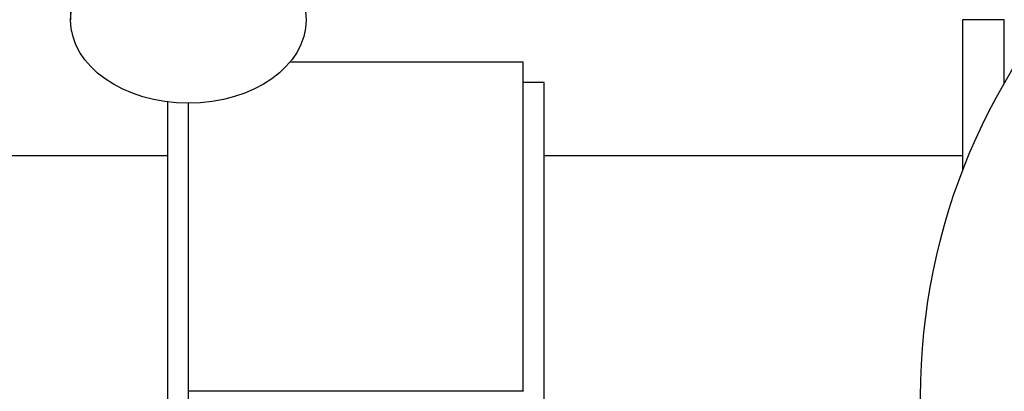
# Model space of a CAD drawing. Header units: inches. Extents: x 24 to 1128, y -74 to 748.
# Tile 122 of 256: x 399.41 to 405.29, y 217.52 to 219.74. Entities that reach past the tile are written whole.
import ezdxf

# ---------------------------------------------------------------- set-up
doc = ezdxf.new("R2010")
doc.units = ezdxf.units.IN
doc.header["$LTSCALE"] = 32
doc.header["$MEASUREMENT"] = 0
doc.layers.add('Visible (ANSI)', color=7, linetype='Continuous', lineweight=30)

msp = doc.modelspace()

# ---------------------------------------------------------------- linework, layer by layer
at = {"layer": 'Visible (ANSI)'}
for p, q in [((399.71027, 220.16659), (399.71027, 219.74189)), ((405.28905, 219.74266), (405.03905, 219.74266)), ((405.03905, 219.74266), (405.03905, 218.83895)), ((405.28905, 219.36349), (405.28905, 219.74266)), ((401.02239, 219.49266), (402.41405, 219.49266)), ((402.41405, 217.52715), (402.41405, 219.49266)), ((402.53905, 219.36766), (402.41405, 219.36766)), ((402.53905, 215.61766), (402.53905, 219.36766)), ((400.28905, 219.2526), (400.28905, 215.61766)), ((400.41405, 217.52715), (400.41405, 219.24478)), ((400.28905, 218.93016), (399.28905, 218.93016)), ((405.03905, 218.93016), (402.53905, 218.93016)), ((400.41405, 217.52715), (402.41405, 217.52715)), ((400.41405, 217.52499), (400.41405, 217.52715)), ((400.41405, 217.46033), (400.41405, 217.52499)), ((402.41405, 217.52715), (402.41405, 217.52499))]:
    msp.add_line(p, q, dxfattribs=at)
msp.add_circle((408.53905, 217.49266), 3.75, dxfattribs=at)
msp.add_ellipse((400.41405, 219.74243), major_axis=(0.70378, 0.00109), ratio=0.7071064, dxfattribs=at)

doc.saveas('drawing.dxf')
